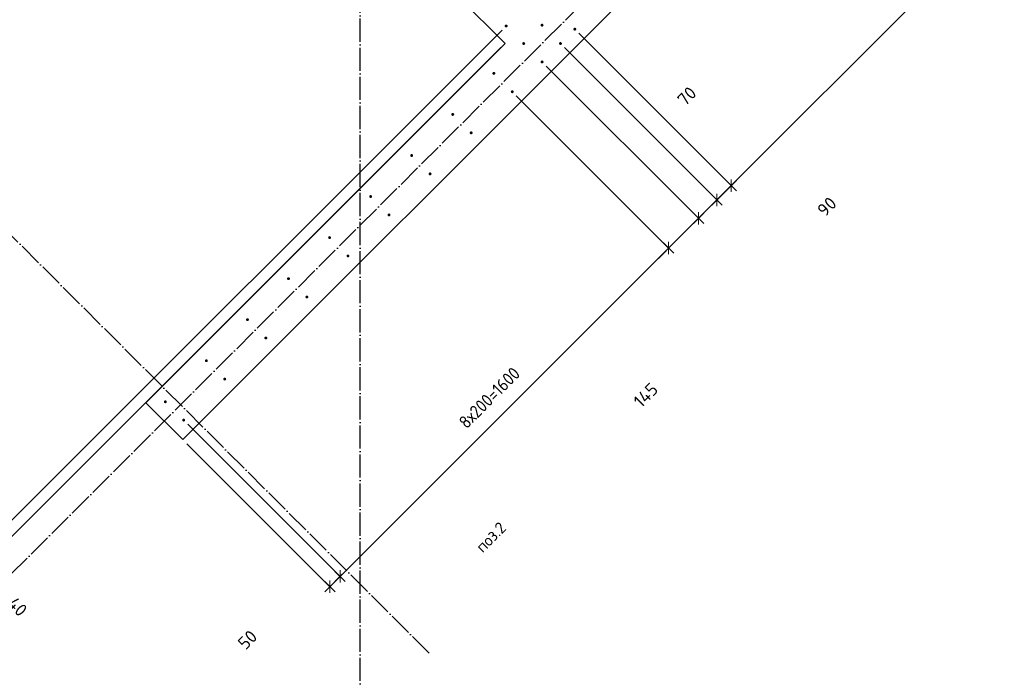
# Model space of a CAD drawing. Header units: millimetres. Extents: x -2995 to 47287, y -2809 to 58122.
# Tile 13 of 143: x 13978 to 17368, y 8834 to 11100. Entities that reach past the tile are written whole.
import ezdxf

# ---------------------------------------------------------------- set-up
doc = ezdxf.new("R2010")
doc.units = ezdxf.units.MM
doc.header["$PDMODE"] = 65
doc.linetypes.add('______11', pattern=[100, 80, -10, 0, -10])
doc.linetypes.add('______5', pattern=[220, 160, -20, 20, -20])
for name, color, linetype, lineweight in [('Standard', 7, 'Continuous', 25), ('Арм.стержн. вертикальными 1', 22, 'Continuous', 35), ('Размерная линия_ общее', 7, 'Continuous', 13)]:
    doc.layers.add(name, color=color, linetype=linetype, lineweight=lineweight)
doc.layers.add('Осевая линия_ общее', color=7, linetype='______5', lineweight=13, true_color=0xa0a0a0)
doc.styles.add('ISOCPEUR', font='ISOCPEUR')
doc.dimstyles.new('DIMSTYLE_10', dxfattribs={"dimtxt": 44, "dimasz": 50, "dimexe": 0, "dimexo": 0, "dimgap": 22, "dimtad": 0, "dimdec": 0, "dimrnd": 5, "dimzin": 12, "dimdsep": 46, "dimtxsty": 'ISOCPEUR', "dimblk1": 'ALL_ML_STRICH', "dimblk2": 'ALL_ML_STRICH', "dimsah": 1, "dimcen": 0, "dimclrd": 7, "dimclre": 256, "dimclrt": 7, "dimadec": 0, "dimazin": 0, "dimtfac": 1, "dimtdec": 0, "dimtix": 1, "dimtmove": 2, "dimatfit": 3, "dimfxl": 0, "dimtvp": 1.2, "dimtzin": 0, "dimlwd": 0, "dimlwe": -3, "dimarcsym": 0})
doc.dimstyles.new('DIMSTYLE_14', dxfattribs={"dimtxt": 44, "dimasz": 50, "dimexe": 0, "dimexo": 0, "dimgap": 22, "dimtad": 0, "dimdec": 0, "dimrnd": 5, "dimzin": 12, "dimdsep": 46, "dimtxsty": 'ISOCPEUR', "dimblk1": 'ALL_ML_STRICH', "dimblk2": 'ALL_ML_STRICH', "dimsah": 1, "dimcen": 0, "dimclrd": 7, "dimclre": 256, "dimclrt": 7, "dimadec": 0, "dimazin": 0, "dimtfac": 1, "dimtdec": 0, "dimtix": 1, "dimtmove": 2, "dimatfit": 3, "dimfxl": 0, "dimtzin": 0, "dimlwd": 0, "dimlwe": -3, "dimarcsym": 0})
doc.dimstyles.new('DIMSTYLE_3', dxfattribs={"dimtxt": 44, "dimasz": 50, "dimexe": 0, "dimexo": 0, "dimgap": 22, "dimtad": 2, "dimdec": 0, "dimrnd": 5, "dimzin": 12, "dimdsep": 46, "dimtxsty": 'ISOCPEUR', "dimblk1": 'ALL_ML_STRICH', "dimblk2": 'ALL_ML_STRICH', "dimsah": 1, "dimcen": 0, "dimclrd": 7, "dimclre": 256, "dimclrt": 7, "dimadec": 0, "dimazin": 0, "dimtfac": 1, "dimtdec": 0, "dimtix": 1, "dimtmove": 2, "dimatfit": 3, "dimfxl": 0, "dimtzin": 0, "dimlwd": 0, "dimlwe": -3, "dimarcsym": 0})
doc.dimstyles.new('DIMSTYLE_8', dxfattribs={"dimtxt": 44, "dimasz": 50, "dimexe": 0, "dimexo": 0, "dimgap": 22, "dimtad": 2, "dimdec": 0, "dimrnd": 5, "dimzin": 12, "dimdsep": 46, "dimtxsty": 'ISOCPEUR', "dimblk1": 'ALL_ML_STRICH', "dimblk2": 'ALL_ML_STRICH', "dimsah": 1, "dimcen": 0, "dimclrd": 7, "dimclre": 256, "dimclrt": 7, "dimadec": 0, "dimazin": 0, "dimtfac": 1, "dimtdec": 0, "dimtix": 1, "dimtmove": 2, "dimatfit": 3, "dimfxl": 0, "dimtvp": 1.2, "dimtzin": 0, "dimlwd": 0, "dimlwe": -3, "dimarcsym": 0})

# ---------------------------------------------------------------- blocks, each defined once
blk = doc.blocks.new('ALL_ML_STRICH')
at = {"color": 0, "linetype": 'ByBlock', "lineweight": -2}
for p, q in [((-1, 0), (0.5, 0)), ((-0.3, -0.3), (0.3, 0.3)), ((0, -0.5), (0, 0.5))]:
    blk.add_line(p, q, dxfattribs=at)
blk = doc.blocks.new('*D146')
at = {"layer": 'DEFPOINTS', "color": 7, "linetype": 'Continuous', "lineweight": 13, "transparency": 33554687}
for p in [(13955.7, 12775.3), (15652.8, 11078.2), (12060.3, 10879.8)]:
    blk.add_point(p, dxfattribs=at)
at = {"layer": 'Размерная линия_ общее', "color": 253, "linetype": 'Continuous', "lineweight": -2, "true_color": 0xa0a0a0, "transparency": 33554687}
for p, q in [((13941.6, 12761.1), (12060.3, 10879.8)), ((15638.7, 11064.1), (13757.3, 9182.7))]:
    blk.add_line(p, q, dxfattribs=at)
at = {"layer": 'Размерная линия_ общее', "color": 7, "linetype": 'Continuous', "lineweight": -2, "transparency": 33554687}
blk.add_line((12060.3, 10879.8), (13757.3, 9182.7), dxfattribs=at)
at = {"layer": 'Размерная линия_ общее', "color": 7, "linetype": 'Continuous', "lineweight": 13, "transparency": 33554687, "yscale": 50, "zscale": 50}
for p, xscale, rotation in [((12060.3, 10879.8), 50, 135.0000278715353), ((13757.3, 9182.7), 50.00000000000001, 315.0000278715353)]:
    blk.add_blockref('ALL_ML_STRICH', p, dxfattribs=dict(at, xscale=xscale, rotation=rotation))
at = {"layer": 'Размерная линия_ общее', "color": 7, "linetype": 'Continuous', "lineweight": 13, "transparency": 33554687, "insert": (12869.2, 10203.8), "char_height": 44, "width": 2.2, "attachment_point": 1, "rotation": 315, "line_spacing_factor": 0.60241, "style": 'ISOCPEUR'}
blk.add_mtext('\\W0.91;12х200=2400', dxfattribs=at)
blk = doc.blocks.new('*D147')
at = {"layer": 'DEFPOINTS', "color": 7, "linetype": 'Continuous', "lineweight": 13, "transparency": 33554687}
for p in [(15652.8, 11078.2), (15648.9, 11017.8), (13757.3, 9182.7)]:
    blk.add_point(p, dxfattribs=at)
at = {"layer": 'Размерная линия_ общее', "color": 253, "linetype": 'Continuous', "lineweight": -2, "true_color": 0xa0a0a0, "transparency": 33554687}
for p, q in [((15638.7, 11064.1), (13757.3, 9182.7)), ((15634.8, 11003.6), (13785.6, 9154.5))]:
    blk.add_line(p, q, dxfattribs=at)
at = {"layer": 'Размерная линия_ общее', "color": 7, "linetype": 'Continuous', "lineweight": -2, "transparency": 33554687}
blk.add_line((13757.3, 9182.7), (13785.6, 9154.5), dxfattribs=at)
at = {"layer": 'Размерная линия_ общее', "color": 7, "linetype": 'Continuous', "lineweight": 13, "transparency": 33554687, "yscale": 50, "zscale": 50}
for p, xscale, rotation in [((13757.3, 9182.7), 50, 135.0000278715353), ((13785.6, 9154.5), 50.00000000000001, 315.0000278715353)]:
    blk.add_blockref('ALL_ML_STRICH', p, dxfattribs=dict(at, xscale=xscale, rotation=rotation))
at = {"layer": 'Размерная линия_ общее', "color": 7, "linetype": 'Continuous', "lineweight": 13, "transparency": 33554687, "insert": (13970, 9077.5), "char_height": 44, "width": 88, "attachment_point": 5, "rotation": 315, "style": 'ISOCPEUR'}
blk.add_mtext('\\A1;{40}', dxfattribs=at)
blk = doc.blocks.new('СЛОЖНЫЙ_ОБЪЕКТ_0')
at = {"layer": 'Осевая линия_ общее', "color": 253, "linetype": '______11', "lineweight": -3, "true_color": 0xa0a0a0, "transparency": 33554687}
for p, q in [((15150, -2590), (15150, 40000)), ((5452.4, 694), (22613.9, 17855.5)), ((15387.3, 8917.7), (8924.3, 15380.6))]:
    blk.add_line(p, q, dxfattribs=at)
blk = doc.blocks.new('*D478')
at = {"layer": 'DEFPOINTS', "color": 7, "linetype": 'Continuous', "lineweight": 13, "transparency": 33554687}
for p in [(14542.3, 9720.2), (14538.8, 9653.1), (15045.7, 9146.1)]:
    blk.add_point(p, dxfattribs=at)
at = {"layer": 'Размерная линия_ общее', "color": 253, "linetype": 'Continuous', "lineweight": -2, "true_color": 0xa0a0a0, "transparency": 33554687}
for p, q in [((14556.5, 9706.1), (15081, 9181.5)), ((14552.9, 9638.9), (15045.7, 9146.1))]:
    blk.add_line(p, q, dxfattribs=at)
at = {"layer": 'Размерная линия_ общее', "color": 7, "linetype": 'Continuous', "lineweight": -2, "transparency": 33554687}
blk.add_line((15045.7, 9146.1), (15081, 9181.5), dxfattribs=at)
at = {"layer": 'Размерная линия_ общее', "color": 7, "linetype": 'Continuous', "lineweight": 13, "transparency": 33554687, "yscale": 50, "zscale": 50}
for p, xscale, rotation in [((15045.7, 9146.1), 50, 225), ((15081, 9181.5), 50.00000000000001, 45)]:
    blk.add_blockref('ALL_ML_STRICH', p, dxfattribs=dict(at, xscale=xscale, rotation=rotation))
at = {"layer": 'Размерная линия_ общее', "color": 7, "linetype": 'Continuous', "lineweight": 13, "transparency": 33554687, "insert": (14762.1, 8963.5), "char_height": 44, "width": 88, "attachment_point": 5, "rotation": 45, "style": 'ISOCPEUR'}
blk.add_mtext('\\A1;{50}', dxfattribs=at)
blk = doc.blocks.new('*D479')
at = {"layer": 'DEFPOINTS', "color": 7, "linetype": 'Continuous', "lineweight": 13, "transparency": 33554687}
for p in [(15673.7, 10851.6), (14542.3, 9720.2), (15081, 9181.5)]:
    blk.add_point(p, dxfattribs=at)
at = {"layer": 'Размерная линия_ общее', "color": 253, "linetype": 'Continuous', "lineweight": -2, "true_color": 0xa0a0a0, "transparency": 33554687}
for p, q in [((15687.8, 10837.4), (16212.4, 10312.9)), ((14556.5, 9706.1), (15081, 9181.5))]:
    blk.add_line(p, q, dxfattribs=at)
at = {"layer": 'Размерная линия_ общее', "color": 7, "linetype": 'Continuous', "lineweight": -2, "transparency": 33554687}
blk.add_line((15081, 9181.5), (16212.4, 10312.9), dxfattribs=at)
at = {"layer": 'Размерная линия_ общее', "color": 7, "linetype": 'Continuous', "lineweight": 13, "transparency": 33554687, "yscale": 50, "zscale": 50}
for p, xscale, rotation in [((16212.4, 10312.9), 50.00000000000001, 45), ((15081, 9181.5), 50, 225)]:
    blk.add_blockref('ALL_ML_STRICH', p, dxfattribs=dict(at, xscale=xscale, rotation=rotation))
at = {"layer": 'Размерная линия_ общее', "color": 7, "linetype": 'Continuous', "lineweight": 13, "transparency": 33554687, "insert": (15485.5, 9718.9), "char_height": 44, "width": 2.2, "attachment_point": 1, "rotation": 45, "line_spacing_factor": 0.60241, "style": 'ISOCPEUR'}
blk.add_mtext('\\W0.91;8х200=1600', dxfattribs=at)
blk = doc.blocks.new('*D480')
at = {"layer": 'DEFPOINTS', "color": 7, "linetype": 'Continuous', "lineweight": 13, "transparency": 33554687}
for p in [(15776.6, 10954.5), (15673.7, 10851.6), (16212.4, 10312.9)]:
    blk.add_point(p, dxfattribs=at)
at = {"layer": 'Размерная линия_ общее', "color": 253, "linetype": 'Continuous', "lineweight": -2, "true_color": 0xa0a0a0, "transparency": 33554687}
for p, q in [((15790.7, 10940.3), (16315.3, 10415.8)), ((15687.8, 10837.4), (16212.4, 10312.9))]:
    blk.add_line(p, q, dxfattribs=at)
at = {"layer": 'Размерная линия_ общее', "color": 7, "linetype": 'Continuous', "lineweight": -2, "transparency": 33554687}
blk.add_line((16212.4, 10312.9), (16315.3, 10415.8), dxfattribs=at)
at = {"layer": 'Размерная линия_ общее', "color": 7, "linetype": 'Continuous', "lineweight": 13, "transparency": 33554687, "yscale": 50, "zscale": 50}
for p, xscale, rotation in [((16315.3, 10415.8), 50.00000000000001, 45), ((16212.4, 10312.9), 50, 225)]:
    blk.add_blockref('ALL_ML_STRICH', p, dxfattribs=dict(at, xscale=xscale, rotation=rotation))
at = {"layer": 'Размерная линия_ общее', "color": 7, "linetype": 'Continuous', "lineweight": 13, "transparency": 33554687, "insert": (16133.5, 9806.4), "char_height": 44, "width": 132, "attachment_point": 5, "rotation": 45, "style": 'ISOCPEUR'}
blk.add_mtext('\\A1;{145}', dxfattribs=at)
blk = doc.blocks.new('*D481')
at = {"layer": 'DEFPOINTS', "color": 7, "linetype": 'Continuous', "lineweight": 13, "transparency": 33554687}
for p in [(15839.9, 11017.8), (15776.6, 10954.5), (16315.3, 10415.8)]:
    blk.add_point(p, dxfattribs=at)
at = {"layer": 'Размерная линия_ общее', "color": 253, "linetype": 'Continuous', "lineweight": -2, "true_color": 0xa0a0a0, "transparency": 33554687}
for p, q in [((15854, 11003.6), (16378.6, 10479.1)), ((15790.7, 10940.3), (16315.3, 10415.8))]:
    blk.add_line(p, q, dxfattribs=at)
at = {"layer": 'Размерная линия_ общее', "color": 7, "linetype": 'Continuous', "lineweight": -2, "transparency": 33554687}
blk.add_line((16315.3, 10415.8), (16378.6, 10479.1), dxfattribs=at)
at = {"layer": 'Размерная линия_ общее', "color": 7, "linetype": 'Continuous', "lineweight": 13, "transparency": 33554687, "yscale": 50, "zscale": 50}
for p, xscale, rotation in [((16378.6, 10479.1), 50.00000000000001, 45), ((16315.3, 10415.8), 50, 225)]:
    blk.add_blockref('ALL_ML_STRICH', p, dxfattribs=dict(at, xscale=xscale, rotation=rotation))
at = {"layer": 'Размерная линия_ общее', "color": 7, "linetype": 'Continuous', "lineweight": 13, "transparency": 33554687, "insert": (16757.5, 10455.9), "char_height": 44, "width": 88, "attachment_point": 5, "rotation": 45, "style": 'ISOCPEUR'}
blk.add_mtext('\\A1;{90}', dxfattribs=at)
blk = doc.blocks.new('*D482')
at = {"layer": 'DEFPOINTS', "color": 7, "linetype": 'Continuous', "lineweight": 13, "transparency": 33554687}
for p in [(15889.4, 11067.3), (15839.9, 11017.8), (16378.6, 10479.1)]:
    blk.add_point(p, dxfattribs=at)
at = {"layer": 'Размерная линия_ общее', "color": 253, "linetype": 'Continuous', "lineweight": -2, "true_color": 0xa0a0a0, "transparency": 33554687}
for p, q in [((15903.5, 11053.1), (16428.1, 10528.5)), ((15854, 11003.6), (16378.6, 10479.1))]:
    blk.add_line(p, q, dxfattribs=at)
at = {"layer": 'Размерная линия_ общее', "color": 7, "linetype": 'Continuous', "lineweight": -2, "transparency": 33554687}
blk.add_line((16378.6, 10479.1), (16428.1, 10528.5), dxfattribs=at)
at = {"layer": 'Размерная линия_ общее', "color": 7, "linetype": 'Continuous', "lineweight": 13, "transparency": 33554687, "yscale": 50, "zscale": 50}
for p, xscale, rotation in [((16428.1, 10528.5), 50.00000000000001, 45), ((16378.6, 10479.1), 50, 225)]:
    blk.add_blockref('ALL_ML_STRICH', p, dxfattribs=dict(at, xscale=xscale, rotation=rotation))
at = {"layer": 'Размерная линия_ общее', "color": 7, "linetype": 'Continuous', "lineweight": 13, "transparency": 33554687, "insert": (16275.3, 10836.6), "char_height": 44, "width": 88, "attachment_point": 5, "rotation": 45, "style": 'ISOCPEUR'}
blk.add_mtext('\\A1;{70}', dxfattribs=at)
blk = doc.blocks.new('*D483')
at = {"layer": 'DEFPOINTS', "color": 7, "linetype": 'Continuous', "lineweight": 13, "transparency": 33554687}
for p in [(20556.3, 15734.2), (15889.4, 11067.3), (16428.1, 10528.5)]:
    blk.add_point(p, dxfattribs=at)
at = {"layer": 'Размерная линия_ общее', "color": 253, "linetype": 'Continuous', "lineweight": -2, "true_color": 0xa0a0a0, "transparency": 33554687}
for p, q in [((20570.4, 15720), (21095, 15195.4)), ((15903.5, 11053.1), (16428.1, 10528.5))]:
    blk.add_line(p, q, dxfattribs=at)
at = {"layer": 'Размерная линия_ общее', "color": 7, "linetype": 'Continuous', "lineweight": -2, "transparency": 33554687}
blk.add_line((16428.1, 10528.5), (21095, 15195.4), dxfattribs=at)
at = {"layer": 'Размерная линия_ общее', "color": 7, "linetype": 'Continuous', "lineweight": 13, "transparency": 33554687, "yscale": 50, "zscale": 50}
for p, xscale, rotation in [((21095, 15195.4), 50.00000000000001, 45), ((16428.1, 10528.5), 50, 225)]:
    blk.add_blockref('ALL_ML_STRICH', p, dxfattribs=dict(at, xscale=xscale, rotation=rotation))
at = {"layer": 'Размерная линия_ общее', "color": 7, "linetype": 'Continuous', "lineweight": 13, "transparency": 33554687, "insert": (18587.6, 12821), "char_height": 44, "width": 2.2, "attachment_point": 1, "rotation": 45, "line_spacing_factor": 0.60241, "style": 'ISOCPEUR'}
blk.add_mtext('\\W0.91;33х200=6600', dxfattribs=at)

msp = doc.modelspace()

# ---------------------------------------------------------------- hatches: boundary and pattern name
at = {"layer": 'Арм.стержн. вертикальными 1', "linetype": 'Continuous', "lineweight": 50, "transparency": 33554687}
for points in [[(15657.8, 11078.2), (15657.4, 11080.1), (15656.3, 11081.8), (15654.7, 11082.8), (15652.8, 11083.2), (15650.9, 11082.8), (15649.3, 11081.8), (15648.2, 11080.1), (15647.8, 11078.2), (15648.2, 11076.3), (15649.3, 11074.7), (15650.9, 11073.6), (15652.8, 11073.2), (15654.7, 11073.6), (15656.3, 11074.7), (15657.4, 11076.3)], [(15781.6, 11081.1), (15781.2, 11083), (15780.1, 11084.6), (15778.5, 11085.7), (15776.6, 11086.1), (15774.7, 11085.7), (15773, 11084.6), (15771.9, 11083), (15771.6, 11081.1), (15771.9, 11079.2), (15773, 11077.5), (15774.7, 11076.5), (15776.6, 11076.1), (15778.5, 11076.5), (15780.1, 11077.5), (15781.2, 11079.2)], [(15894.4, 11067.3), (15894, 11069.2), (15892.9, 11070.8), (15891.3, 11071.9), (15889.4, 11072.3), (15887.4, 11071.9), (15885.8, 11070.8), (15884.7, 11069.2), (15884.4, 11067.3), (15884.7, 11065.3), (15885.8, 11063.7), (15887.4, 11062.6), (15889.4, 11062.3), (15891.3, 11062.6), (15892.9, 11063.7), (15894, 11065.3)], [(15718.3, 11017.8), (15717.9, 11019.7), (15716.8, 11021.3), (15715.2, 11022.4), (15713.3, 11022.8), (15711.3, 11022.4), (15709.7, 11021.3), (15708.6, 11019.7), (15708.3, 11017.8), (15708.6, 11015.9), (15709.7, 11014.2), (15711.3, 11013.2), (15713.3, 11012.8), (15715.2, 11013.2), (15716.8, 11014.2), (15717.9, 11015.9)], [(15844.9, 11017.8), (15844.5, 11019.7), (15843.4, 11021.3), (15841.8, 11022.4), (15839.9, 11022.8), (15838, 11022.4), (15836.3, 11021.3), (15835.3, 11019.7), (15834.9, 11017.8), (15835.3, 11015.9), (15836.3, 11014.2), (15838, 11013.2), (15839.9, 11012.8), (15841.8, 11013.2), (15843.4, 11014.2), (15844.5, 11015.9)], [(15781.6, 10954.5), (15781.2, 10956.4), (15780.1, 10958), (15778.5, 10959.1), (15776.6, 10959.5), (15774.7, 10959.1), (15773, 10958), (15771.9, 10956.4), (15771.6, 10954.5), (15771.9, 10952.6), (15773, 10950.9), (15774.7, 10949.8), (15776.6, 10949.5), (15778.5, 10949.8), (15780.1, 10950.9), (15781.2, 10952.6)], [(15615.4, 10914.9), (15615, 10916.8), (15613.9, 10918.4), (15612.3, 10919.5), (15610.4, 10919.9), (15608.5, 10919.5), (15606.8, 10918.4), (15605.8, 10916.8), (15605.4, 10914.9), (15605.8, 10913), (15606.8, 10911.4), (15608.5, 10910.3), (15610.4, 10909.9), (15612.3, 10910.3), (15613.9, 10911.4), (15615, 10913)], [(15678.7, 10851.6), (15678.3, 10853.5), (15677.2, 10855.1), (15675.6, 10856.2), (15673.7, 10856.6), (15671.8, 10856.2), (15670.1, 10855.1), (15669.1, 10853.5), (15668.7, 10851.6), (15669.1, 10849.7), (15670.1, 10848), (15671.8, 10847), (15673.7, 10846.6), (15675.6, 10847), (15677.2, 10848), (15678.3, 10849.7)], [(15474, 10773.5), (15473.6, 10775.4), (15472.5, 10777), (15470.9, 10778.1), (15469, 10778.5), (15467, 10778.1), (15465.4, 10777), (15464.3, 10775.4), (15464, 10773.5), (15464.3, 10771.6), (15465.4, 10769.9), (15467, 10768.9), (15469, 10768.5), (15470.9, 10768.9), (15472.5, 10769.9), (15473.6, 10771.6)], [(15537.3, 10710.2), (15536.9, 10712.1), (15535.8, 10713.7), (15534.2, 10714.8), (15532.3, 10715.2), (15530.3, 10714.8), (15528.7, 10713.7), (15527.6, 10712.1), (15527.3, 10710.2), (15527.6, 10708.2), (15528.7, 10706.6), (15530.3, 10705.5), (15532.3, 10705.2), (15534.2, 10705.5), (15535.8, 10706.6), (15536.9, 10708.2)], [(15332.5, 10632), (15332.2, 10634), (15331.1, 10635.6), (15329.4, 10636.7), (15327.5, 10637), (15325.6, 10636.7), (15324, 10635.6), (15322.9, 10634), (15322.5, 10632), (15322.9, 10630.1), (15324, 10628.5), (15325.6, 10627.4), (15327.5, 10627), (15329.4, 10627.4), (15331.1, 10628.5), (15332.2, 10630.1)], [(15395.8, 10568.7), (15395.5, 10570.7), (15394.4, 10572.3), (15392.8, 10573.4), (15390.8, 10573.7), (15388.9, 10573.4), (15387.3, 10572.3), (15386.2, 10570.7), (15385.8, 10568.7), (15386.2, 10566.8), (15387.3, 10565.2), (15388.9, 10564.1), (15390.8, 10563.7), (15392.8, 10564.1), (15394.4, 10565.2), (15395.5, 10566.8)], [(15191.1, 10490.6), (15190.7, 10492.5), (15189.6, 10494.2), (15188, 10495.2), (15186.1, 10495.6), (15184.2, 10495.2), (15182.6, 10494.2), (15181.5, 10492.5), (15181.1, 10490.6), (15181.5, 10488.7), (15182.6, 10487.1), (15184.2, 10486), (15186.1, 10485.6), (15188, 10486), (15189.6, 10487.1), (15190.7, 10488.7)], [(15254.4, 10427.3), (15254, 10429.2), (15253, 10430.9), (15251.3, 10431.9), (15249.4, 10432.3), (15247.5, 10431.9), (15245.9, 10430.9), (15244.8, 10429.2), (15244.4, 10427.3), (15244.8, 10425.4), (15245.9, 10423.8), (15247.5, 10422.7), (15249.4, 10422.3), (15251.3, 10422.7), (15253, 10423.8), (15254, 10425.4)], [(15049.7, 10349.2), (15049.3, 10351.1), (15048.2, 10352.7), (15046.6, 10353.8), (15044.7, 10354.2), (15042.8, 10353.8), (15041.2, 10352.7), (15040.1, 10351.1), (15039.7, 10349.2), (15040.1, 10347.3), (15041.2, 10345.7), (15042.8, 10344.6), (15044.7, 10344.2), (15046.6, 10344.6), (15048.2, 10345.7), (15049.3, 10347.3)], [(15113, 10285.9), (15112.6, 10287.8), (15111.5, 10289.4), (15109.9, 10290.5), (15108, 10290.9), (15106.1, 10290.5), (15104.5, 10289.4), (15103.4, 10287.8), (15103, 10285.9), (15103.4, 10284), (15104.5, 10282.4), (15106.1, 10281.3), (15108, 10280.9), (15109.9, 10281.3), (15111.5, 10282.4), (15112.6, 10284)], [(14908.3, 10207.8), (14907.9, 10209.7), (14906.8, 10211.3), (14905.2, 10212.4), (14903.3, 10212.8), (14901.4, 10212.4), (14899.7, 10211.3), (14898.6, 10209.7), (14898.3, 10207.8), (14898.6, 10205.9), (14899.7, 10204.3), (14901.4, 10203.2), (14903.3, 10202.8), (14905.2, 10203.2), (14906.8, 10204.3), (14907.9, 10205.9)], [(14971.6, 10144.5), (14971.2, 10146.4), (14970.1, 10148), (14968.5, 10149.1), (14966.6, 10149.5), (14964.7, 10149.1), (14963, 10148), (14962, 10146.4), (14961.6, 10144.5), (14962, 10142.6), (14963, 10140.9), (14964.7, 10139.9), (14966.6, 10139.5), (14968.5, 10139.9), (14970.1, 10140.9), (14971.2, 10142.6)], [(14766.8, 10066.4), (14766.5, 10068.3), (14765.4, 10069.9), (14763.8, 10071), (14761.8, 10071.4), (14759.9, 10071), (14758.3, 10069.9), (14757.2, 10068.3), (14756.8, 10066.4), (14757.2, 10064.5), (14758.3, 10062.8), (14759.9, 10061.7), (14761.8, 10061.4), (14763.8, 10061.7), (14765.4, 10062.8), (14766.5, 10064.5)], [(14830.2, 10003.1), (14829.8, 10005), (14828.7, 10006.6), (14827.1, 10007.7), (14825.2, 10008.1), (14823.2, 10007.7), (14821.6, 10006.6), (14820.5, 10005), (14820.2, 10003.1), (14820.5, 10001.1), (14821.6, 9999.5), (14823.2, 9998.4), (14825.2, 9998.1), (14827.1, 9998.4), (14828.7, 9999.5), (14829.8, 10001.1)], [(14625.4, 9924.9), (14625, 9926.9), (14624, 9928.5), (14622.3, 9929.6), (14620.4, 9929.9), (14618.5, 9929.6), (14616.9, 9928.5), (14615.8, 9926.9), (14615.4, 9924.9), (14615.8, 9923), (14616.9, 9921.4), (14618.5, 9920.3), (14620.4, 9919.9), (14622.3, 9920.3), (14624, 9921.4), (14625, 9923)], [(14688.7, 9861.6), (14688.4, 9863.5), (14687.3, 9865.2), (14685.6, 9866.3), (14683.7, 9866.6), (14681.8, 9866.3), (14680.2, 9865.2), (14679.1, 9863.5), (14678.7, 9861.6), (14679.1, 9859.7), (14680.2, 9858.1), (14681.8, 9857), (14683.7, 9856.6), (14685.6, 9857), (14687.3, 9858.1), (14688.4, 9859.7)], [(14484, 9783.5), (14483.6, 9785.4), (14482.5, 9787.1), (14480.9, 9788.1), (14479, 9788.5), (14477.1, 9788.1), (14475.5, 9787.1), (14474.4, 9785.4), (14474, 9783.5), (14474.4, 9781.6), (14475.5, 9780), (14477.1, 9778.9), (14479, 9778.5), (14480.9, 9778.9), (14482.5, 9780), (14483.6, 9781.6)], [(14547.3, 9720.2), (14546.9, 9722.1), (14545.8, 9723.7), (14544.2, 9724.8), (14542.3, 9725.2), (14540.4, 9724.8), (14538.8, 9723.7), (14537.7, 9722.1), (14537.3, 9720.2), (14537.7, 9718.3), (14538.8, 9716.7), (14540.4, 9715.6), (14542.3, 9715.2), (14544.2, 9715.6), (14545.8, 9716.7), (14546.9, 9718.3)]]:
    msp.add_hatch(color=4, dxfattribs=at).paths.add_polyline_path(points)

# ---------------------------------------------------------------- linework, layer by layer
at = {"color": 7, "linetype": 'Continuous', "lineweight": 25, "transparency": 33554687}
for p, q in [((20718.9, 15833.2), (14538.8, 9653.1)), ((15648.9, 11017.8), (13867, 12799.7)), ((14411.5, 9780.3), (15648.9, 11017.8)), ((14538.8, 9653.1), (14411.5, 9780.3))]:
    msp.add_line(p, q, dxfattribs=at)

# ---------------------------------------------------------------- block references
at = {"layer": 'Осевая линия_ общее', "color": 253, "linetype": '______11', "lineweight": -3, "true_color": 0xa0a0a0, "transparency": 33554687}
msp.add_blockref('СЛОЖНЫЙ_ОБЪЕКТ_0', (0, 0), dxfattribs=at)

# ---------------------------------------------------------------- texts
at = {"layer": 'Standard', "color": 7, "linetype": 'Continuous', "lineweight": 18, "transparency": 33554687, "insert": (15571.8, 9260.4), "char_height": 40, "width": 140.769, "attachment_point": 7, "rotation": 45, "style": 'ISOCPEUR'}
msp.add_mtext('\\A1;{\\fISOCPEUR|i0|b0;\\H40.000000;\\W1.000000;\\C7;поз.2}\\P', dxfattribs=at)

# ---------------------------------------------------------------- dimensions: what is measured, and where the dimension line sits
at = {"layer": 'Размерная линия_ общее', "color": 7, "linetype": 'Continuous', "lineweight": 13, "transparency": 33554687}
for base, p1, p2, angle, text, picture, middle in [((21095, 15195.4), (15903.5, 11053.1), (20570.4, 15720), 45, '\\W0.91;33х200=6600', '*D483', (18746, 12877.6)), ((13757.3, 9182.7), (13941.6, 12761.1), (15638.7, 11064.1), 315, '\\W0.91;12х200=2400', '*D146', (12924.3, 10046.8)), ((16212.4, 10312.9), (14556.5, 9706.1), (15687.8, 10837.4), 45, '\\W0.91;8х200=1600', '*D479', (15631.2, 9762.7))]:
    dim = msp.add_linear_dim(base=base, p1=p1, p2=p2, angle=angle, text=text, dimstyle='DIMSTYLE_3', override={"dimpost": '<>', "dimclrd": 7, "dimclre": 253, "dimclrt": 7, "dimlwd": 0, "dimlwe": 65533}, dxfattribs=at)
    dim.commit()
    dim.dimension.update_dxf_attribs({"geometry": picture, "text_midpoint": middle, "dimtype": 160})
for base, p1, p2, angle, dimstyle, picture, middle in [((13785.6, 9154.5), (15638.7, 11064.1), (15634.8, 11003.6), 315, 'DIMSTYLE_8', '*D147', (13970, 9077.5)), ((16428.1, 10528.5), (15854, 11003.6), (15903.5, 11053.1), 45, 'DIMSTYLE_8', '*D482', (16275.3, 10836.6)), ((16378.6, 10479.1), (15790.7, 10940.3), (15854, 11003.6), 45, 'DIMSTYLE_10', '*D481', (16757.5, 10455.9)), ((16315.2749, 10415.7568), (15687.826, 10837.4424), (15790.7076, 10940.324), 45, 'DIMSTYLE_14', '*D480', (16133.4968, 9806.3897)), ((15081, 9181.5), (14552.9, 9638.9), (14556.5, 9706.1), 45, 'DIMSTYLE_8', '*D478', (14762.1, 8963.5))]:
    dim = msp.add_linear_dim(base=base, p1=p1, p2=p2, angle=angle, dimstyle=dimstyle, override={"dimpost": '<>', "dimclrd": 7, "dimclre": 253, "dimclrt": 7, "dimlwd": 0, "dimlwe": 65533}, dxfattribs=at)
    dim.commit()
    dim.dimension.update_dxf_attribs({"geometry": picture, "text_midpoint": middle, "dimtype": 160})

doc.saveas('drawing.dxf')
